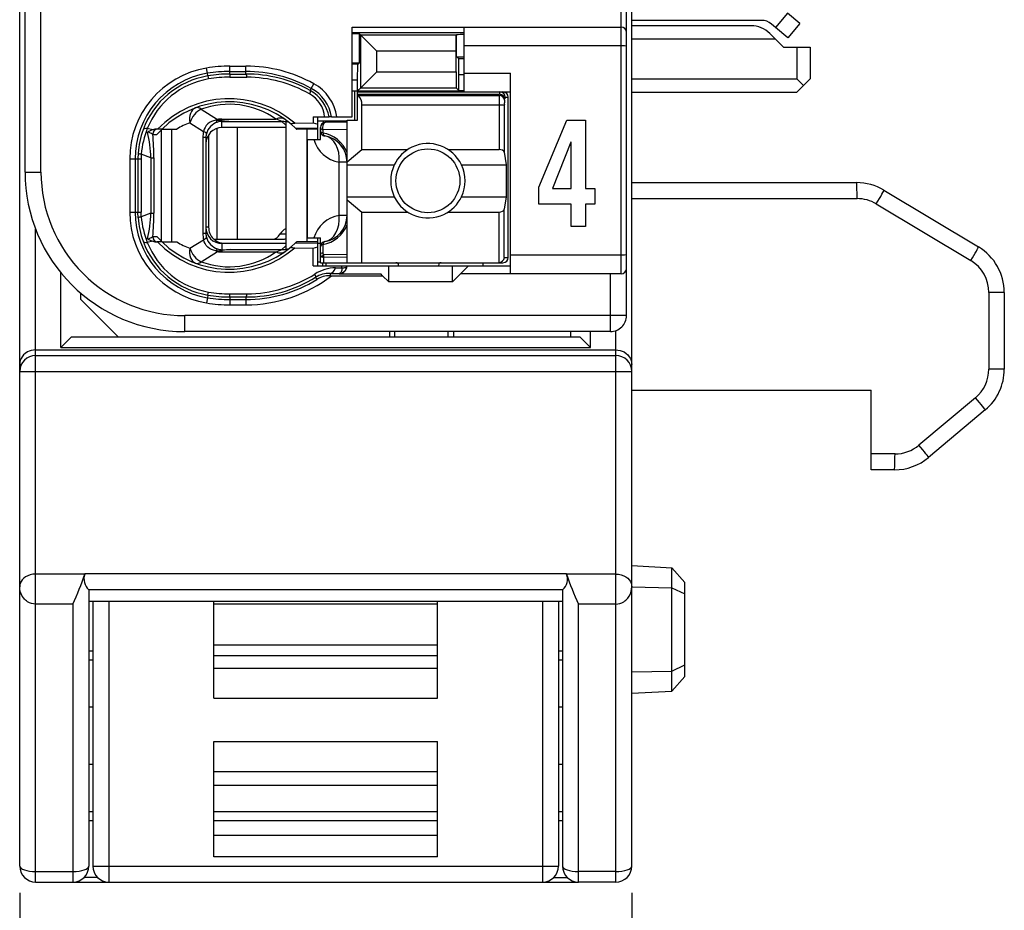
# Model space of a CAD drawing. Extents: x 0 to 187, y 0 to 175.
# Tile 2 of 31: x 1 to 19, y 18 to 35. Entities that reach past the tile are written whole.
import ezdxf

# ---------------------------------------------------------------- set-up
doc = ezdxf.new("R2010")
doc.units = 0
doc.header["$LTSCALE"] = 11.408004
doc.header["$MEASUREMENT"] = 0
doc.layers.get('0').update_dxf_attribs({"linetype": 'CONTINUOUS'})
doc.styles.add('TEXTSTYLE_2', font='txt', dxfattribs={"width": 0.7})
doc.dimstyles.new('DIMSTYLE_1', dxfattribs={"dimtxt": 3.2, "dimasz": 1.9, "dimexe": 1, "dimexo": 0.5, "dimgap": 0.8, "dimtad": 1, "dimdec": 3, "dimtxsty": 'TEXTSTYLE_2', "dimblk": 'OPEN', "dimblk1": 'OPEN', "dimblk2": 'OPEN', "dimcen": 0.09, "dimazin": 3, "dimtp": 0.001969, "dimtm": 0.001969, "dimtfac": 1, "dimtdec": 3, "dimtofl": 0, "dimtmove": 0, "dimatfit": 3, "dimtolj": 1})

# ---------------------------------------------------------------- blocks, each defined once
blk = doc.blocks.new('_OPEN')
at = {"color": 0, "linetype": 'BYBLOCK'}
for p, q in [((0, 0), (-1, 0.2632)), ((-1, -0.2632), (0, 0)), ((-1, 0), (0, 0))]:
    blk.add_line(p, q, dxfattribs=at)
blk = doc.blocks.new('*D2')
at = {"color": 2, "linetype": 'CONTINUOUS'}
for p, q in [((0.502, 18.804), (0.502, 1.8)), ((12.002, 18.804), (12.002, 1.8)), ((0.502, 1.8), (0.502, 0)), ((12.002, 1.8), (12.002, 0)), ((0.502, 1), (6.252, 1)), ((12.002, 1), (6.252, 1))]:
    blk.add_line(p, q, dxfattribs=at)
at = {"color": 2, "linetype": 'CONTINUOUS', "xscale": 1.9, "yscale": 1.9, "zscale": 1.9, "rotation": 180}
blk.add_blockref('_OPEN', (0.502, 1), dxfattribs=at)
at = {"color": 2, "linetype": 'CONTINUOUS', "xscale": 1.9, "yscale": 1.9, "zscale": 1.9}
blk.add_blockref('_OPEN', (12.002, 1), dxfattribs=at)
at = {"color": 2, "linetype": 'CONTINUOUS', "insert": (6.252, 5), "char_height": 3.2, "width": 8.96, "attachment_point": 2, "style": 'TEXTSTYLE_2'}
blk.add_mtext('11.5', dxfattribs=at)

msp = doc.modelspace()

# ---------------------------------------------------------------- linework, layer by layer
at = {"color": 7, "linetype": 'CONTINUOUS'}
for p, q in [((0.5017, 19.3043), (0.5017, 139.703)), ((12.0018, 19.3043), (12.0018, 138.9375)), ((11.9019, 29.6547), (11.9019, 51.8543)), ((11.8016, 30.4395), (11.8016, 51.2045)), ((0.6016, 32.3543), (0.6016, 49.1547)), ((0.9017, 32.3543), (0.9017, 37.863)), ((14.9301, 35.3398), (14.7052, 35.0718)), ((15.1599, 35.1476), (14.9301, 35.3398)), ((14.4358, 35.2062), (12.0018, 35.2062)), ((6.7518, 33.3892), (6.7518, 35.0794)), ((6.7518, 35.0794), (11.8016, 35.0794)), ((6.7518, 34.9795), (8.8516, 34.9795)), ((8.8516, 33.8646), (8.8516, 35.0794)), ((14.2446, 35.1042), (12.0018, 35.1042)), ((14.7052, 35.0718), (14.6287, 35.1366)), ((14.935, 34.8789), (14.7052, 35.0718)), ((15.1599, 35.1476), (14.935, 34.8789)), ((6.8883, 34.9498), (6.9089, 34.9285)), ((6.8883, 34.409), (6.8883, 34.9498)), ((6.9089, 34.9285), (7.2093, 34.6281)), ((6.9089, 33.937), (6.9089, 34.9285)), ((8.7028, 34.9285), (6.9089, 34.9285)), ((8.7024, 34.6281), (8.7028, 34.9285)), ((8.7045, 34.9305), (8.7028, 34.9285)), ((8.7066, 34.9326), (8.7045, 34.9305)), ((8.7066, 34.5247), (8.7066, 34.9326)), ((14.7017, 34.8548), (12.0018, 34.8548)), ((14.598, 34.9581), (14.7017, 34.8548)), ((14.7017, 34.8548), (14.8516, 34.7046)), ((7.2093, 34.2367), (7.2093, 34.6281)), ((8.7024, 34.6281), (7.2093, 34.6281)), ((8.7024, 34.2367), (8.7024, 34.6281)), ((11.8016, 34.7294), (8.8516, 34.7294)), ((14.8516, 34.7046), (15.3518, 34.7046)), ((15.1017, 34.7046), (15.1017, 34.1044)), ((15.3518, 34.7046), (15.3518, 34.1044)), ((8.7503, 34.4806), (8.7066, 34.5247)), ((8.7517, 34.1809), (8.7503, 34.4806)), ((8.8516, 34.4806), (8.7503, 34.4806)), ((4.0295, 34.2099), (4.013, 34.3084)), ((4.4519, 34.1961), (4.4519, 34.3449)), ((4.4519, 34.3449), (4.7516, 34.3449)), ((4.4519, 34.245), (4.7516, 34.245)), ((4.7516, 34.1967), (4.7516, 34.3449)), ((6.8583, 34.3793), (6.7518, 34.3793)), ((6.8517, 34.0796), (6.8531, 34.3793)), ((6.8583, 34.3793), (6.8883, 34.409)), ((6.9089, 33.937), (7.2093, 34.2367)), ((7.2093, 34.2367), (8.7024, 34.2367)), ((8.7024, 34.2367), (8.7028, 33.937)), ((4.0378, 34.1616), (4.0295, 34.2099)), ((4.0378, 34.1609), (4.0467, 34.1037)), ((4.4519, 34.1961), (4.7516, 34.1967)), ((4.4519, 34.1961), (4.4526, 34.1375)), ((4.4526, 34.1375), (4.7723, 34.1368)), ((6.8517, 34.0796), (6.7518, 34.0796)), ((6.8517, 33.3293), (6.8517, 34.0796)), ((8.7517, 33.8874), (8.7517, 34.1809)), ((8.8516, 34.1809), (8.7517, 34.1809)), ((8.8516, 34.2147), (9.7267, 34.2147)), ((9.7267, 30.4395), (9.7267, 34.2147)), ((12.0018, 34.1044), (15.1017, 34.1044)), ((15.2268, 33.9797), (15.1017, 34.1044)), ((15.2268, 33.9797), (15.3518, 34.1044)), ((5.9591, 33.8874), (5.9808, 33.9267)), ((5.9808, 33.9267), (6.0294, 34.0142)), ((6.7518, 33.8791), (8.8516, 33.8791)), ((6.7966, 33.3293), (6.7966, 33.8791)), ((6.8517, 33.8791), (6.9089, 33.937)), ((6.8517, 33.8591), (9.5816, 33.8591)), ((6.9089, 33.937), (8.7028, 33.937)), ((8.7517, 33.8874), (8.7028, 33.937)), ((8.7517, 33.8874), (8.8516, 33.8874)), ((8.8516, 33.8646), (9.7267, 33.8646)), ((15.2268, 33.9797), (15.1017, 33.8543)), ((6.8517, 33.815), (9.5158, 33.815)), ((6.8617, 33.793), (6.8517, 33.8012)), ((6.8617, 33.793), (9.5124, 33.793)), ((9.5124, 33.793), (9.5158, 33.815)), ((9.6119, 33.7062), (9.6154, 33.7289)), ((9.6254, 33.7592), (9.6819, 33.7592)), ((9.6819, 30.7496), (9.6819, 33.7592)), ((12.0018, 33.8543), (15.1017, 33.8543)), ((3.9117, 33.5339), (4.2173, 33.343)), ((6.9317, 32.7781), (6.9317, 33.6201)), ((6.9317, 33.6201), (9.6075, 33.6201)), ((9.5079, 33.6201), (9.5079, 32.7781)), ((9.6075, 33.6201), (9.6075, 32.7257)), ((4.1067, 33.3024), (4.0702, 33.2824)), ((4.1456, 33.3176), (4.1067, 33.3024)), ((4.1866, 33.3272), (4.1456, 33.3176)), ((4.1866, 33.3272), (4.2927, 33.3224)), ((4.2927, 33.3224), (4.3017, 33.3258)), ((4.2927, 33.3224), (4.2927, 33.3065)), ((4.3068, 33.3203), (4.2927, 33.3224)), ((4.3017, 33.3072), (4.2927, 33.3065)), ((4.3017, 33.3258), (4.3017, 33.35)), ((4.3017, 33.35), (5.3138, 33.35)), ((4.3017, 33.1894), (4.3017, 33.3072)), ((4.3017, 33.3072), (4.4715, 33.3059)), ((4.3068, 33.3203), (4.302, 33.3072)), ((4.4715, 33.3059), (5.4272, 33.3059)), ((5.5016, 33.2369), (5.4272, 33.3059)), ((5.5016, 33.3038), (5.5016, 30.8977)), ((6.0156, 33.3892), (6.0166, 33.2804)), ((6.0156, 33.3892), (6.3136, 33.3892)), ((6.1011, 33.3141), (6.6519, 33.3141)), ((6.1017, 32.9641), (6.1017, 33.3892)), ((6.2061, 33.3141), (6.2061, 33.2783)), ((6.3143, 33.3892), (6.3153, 33.3892)), ((6.3615, 33.3892), (6.3157, 33.3892)), ((6.3618, 33.3892), (6.7518, 33.3892)), ((6.6519, 30.6497), (6.6519, 33.3293)), ((6.6519, 33.3293), (6.8517, 33.3293)), ((10.2588, 32.0718), (10.7828, 33.3317)), ((10.7828, 33.3317), (11.1321, 33.3317)), ((11.1321, 33.3317), (11.1321, 32.046)), ((3.006, 33.1494), (2.8999, 33.1701)), ((3.1755, 33.1618), (3.0825, 33.1618)), ((3.1634, 31.0514), (3.1634, 33.1501)), ((3.1758, 33.1618), (3.4535, 33.1618)), ((3.3577, 31.0397), (3.3577, 33.1618)), ((3.6995, 33.2797), (3.9568, 33.1191)), ((3.9679, 33.1577), (3.9568, 33.1191)), ((3.9854, 33.1942), (3.9679, 33.1577)), ((4.0085, 33.228), (3.9854, 33.1942)), ((4.0371, 33.2576), (4.0085, 33.228)), ((4.0702, 33.2824), (4.0371, 33.2576)), ((4.2052, 33.1736), (4.2052, 31.0893)), ((5.5016, 33.1894), (4.3017, 33.1894)), ((4.5869, 33.1894), (4.5869, 31.0893)), ((5.6005, 33.2535), (5.6852, 33.1777)), ((5.6687, 33.2721), (6.0166, 33.2804)), ((5.6852, 33.1777), (6.1017, 33.1867)), ((5.6852, 33.1777), (5.7018, 33.1618)), ((5.7021, 33.1618), (5.7062, 33.1577)), ((5.9016, 33.1618), (5.7062, 33.1577)), ((5.9016, 31.0397), (5.9016, 33.1618)), ((6.1017, 33.1618), (5.9016, 33.1618)), ((6.0166, 33.2804), (6.1017, 33.2556)), ((6.1517, 32.9641), (6.1517, 33.1894)), ((6.1965, 33.1453), (6.1958, 33.0881)), ((6.6519, 33.1515), (6.1965, 33.1453)), ((6.6519, 33.2893), (6.2516, 33.2893)), ((3.0022, 33.0619), (3.0804, 33.0619)), ((3.9431, 33.0034), (3.9431, 31.1981)), ((4.0016, 33.0034), (3.9431, 33.0034)), ((4.0016, 33.0034), (4.0016, 31.1981)), ((4.0516, 33.055), (4.0516, 31.3146)), ((5.9119, 31.1141), (5.9119, 32.9641)), ((5.9119, 32.9641), (6.1517, 32.9641)), ((6.6519, 32.5473), (6.9317, 32.7781)), ((6.9317, 32.7781), (7.7936, 32.7781)), ((8.5498, 32.7781), (9.5079, 32.7781)), ((10.8591, 32.9138), (10.5116, 32.046)), ((10.863, 32.9138), (10.8591, 32.9138)), ((10.863, 32.046), (10.863, 32.9138)), ((2.5685, 32.5996), (2.5685, 31.6019)), ((2.5685, 32.5996), (2.7814, 32.5996)), ((2.6687, 32.5996), (2.6687, 31.6019)), ((2.7266, 32.7057), (2.7228, 32.5996)), ((2.7228, 32.5996), (2.7228, 31.6019)), ((2.7845, 32.6926), (2.7814, 32.5996)), ((2.7814, 32.5996), (2.7814, 31.6019)), ((2.9674, 32.6203), (2.7845, 32.6926)), ((2.9674, 32.6203), (2.9674, 31.5805)), ((2.9674, 32.6203), (3.0229, 32.6203)), ((3.0229, 32.6203), (3.0229, 31.5805)), ((9.6075, 32.7257), (9.6433, 32.4894)), ((6.5052, 31.5392), (6.5052, 32.5397)), ((6.6519, 32.5397), (6.5052, 32.5397)), ((6.6519, 32.4894), (7.5397, 32.4894)), ((8.8037, 32.4894), (9.6433, 32.4894)), ((9.6433, 32.4894), (9.6433, 31.8892)), ((0.6016, 32.3543), (0.9017, 32.3543)), ((10.2588, 31.748), (10.2588, 32.0718)), ((10.5116, 32.046), (10.863, 32.046)), ((11.1321, 32.046), (11.3107, 32.046)), ((11.3107, 32.046), (11.3107, 31.748)), ((12.0018, 32.1545), (16.2248, 32.1545)), ((16.7391, 32.0119), (18.5162, 30.946)), ((6.6519, 31.8892), (7.5397, 31.8892)), ((6.6519, 31.8314), (6.9317, 31.6005)), ((8.8037, 31.8892), (9.6433, 31.8892)), ((9.6433, 31.8892), (9.6075, 31.6536)), ((12.0018, 31.8541), (16.2351, 31.8541)), ((9.6075, 30.7496), (9.6075, 31.6536)), ((10.863, 31.748), (10.2588, 31.748)), ((10.863, 31.3329), (10.863, 31.748)), ((11.1321, 31.748), (11.1321, 31.3329)), ((11.3107, 31.748), (11.1321, 31.748)), ((16.5955, 31.7549), (18.3725, 30.6883)), ((2.5685, 31.6019), (2.7814, 31.6019)), ((2.7266, 31.4958), (2.7228, 31.6019)), ((2.7845, 31.5089), (2.7814, 31.6019)), ((2.9674, 31.5805), (2.7845, 31.5089)), ((2.9674, 31.5805), (3.0229, 31.5805)), ((6.6519, 31.5392), (6.5052, 31.5392)), ((6.9317, 30.6497), (6.9317, 31.6005)), ((6.9317, 31.6005), (7.7936, 31.6005)), ((8.5498, 31.6005), (9.5079, 31.6005)), ((9.5079, 30.6497), (9.5079, 31.6005)), ((0.8018, 19.0046), (0.8018, 31.2774)), ((4.0516, 31.3146), (4.0016, 31.3146)), ((11.1321, 31.3329), (10.863, 31.3329)), ((3.0022, 31.1396), (3.0804, 31.1396)), ((3.6995, 30.9218), (3.9568, 31.0824)), ((4.0016, 31.1981), (3.9431, 31.1981)), ((3.9679, 31.0438), (3.9568, 31.0824)), ((4.1532, 31.0893), (5.4475, 31.0893)), ((5.3958, 31.1892), (5.5016, 31.1892)), ((5.9119, 31.1141), (6.1517, 31.1141)), ((6.1017, 30.5897), (6.1017, 31.1141)), ((6.1517, 30.6497), (6.1517, 31.1141)), ((3.006, 31.0514), (2.8999, 31.0314)), ((3.1755, 31.0397), (3.0825, 31.0397)), ((3.1758, 31.0397), (3.4535, 31.0397)), ((3.9854, 31.0073), (3.9679, 31.0438)), ((4.0085, 30.9735), (3.9854, 31.0073)), ((4.0371, 30.9439), (4.0085, 30.9735)), ((4.0702, 30.9191), (4.0371, 30.9439)), ((4.1067, 30.8991), (4.0702, 30.9191)), ((4.1456, 30.8839), (4.1067, 30.8991)), ((4.3017, 31.0121), (4.3017, 30.8943)), ((5.5016, 31.0121), (4.3017, 31.0121)), ((4.3017, 30.8943), (4.4715, 30.8957)), ((4.3516, 31.0142), (5.5016, 31.0142)), ((4.4715, 30.8957), (5.4272, 30.8957)), ((5.5016, 30.9646), (5.4272, 30.8957)), ((5.6005, 30.948), (5.6852, 31.0238)), ((5.6687, 30.9294), (6.0166, 30.9212)), ((5.6852, 31.0238), (5.7018, 31.0397)), ((5.6852, 31.0238), (6.1017, 31.0149)), ((5.7021, 31.0397), (5.7059, 31.0431)), ((5.9016, 31.0397), (5.7062, 31.0438)), ((6.1017, 31.0397), (5.9016, 31.0397)), ((6.0135, 30.5897), (6.0166, 30.9212)), ((6.0166, 30.9212), (6.1017, 30.946)), ((6.1017, 31.0142), (6.1517, 31.0142)), ((6.1958, 30.9908), (6.1982, 30.8412)), ((3.9117, 30.6676), (4.2173, 30.8585)), ((4.1866, 30.8743), (4.1456, 30.8839)), ((4.1866, 30.8743), (4.2927, 30.8791)), ((4.2927, 30.8791), (4.2927, 30.8943)), ((4.3017, 30.8943), (4.2927, 30.8943)), ((4.3068, 30.8805), (4.2927, 30.8791)), ((4.2927, 30.8791), (4.3017, 30.8757)), ((4.3017, 30.8757), (4.3017, 30.8516)), ((4.3017, 30.8516), (5.3138, 30.8516)), ((4.3068, 30.8805), (4.302, 30.8943)), ((6.1517, 30.7951), (6.1531, 30.8033)), ((6.1531, 30.8033), (6.1565, 30.8116)), ((6.1565, 30.8116), (6.162, 30.8192)), ((6.162, 30.8192), (6.1693, 30.8261)), ((6.1693, 30.8261), (6.1823, 30.8343)), ((6.1779, 30.7585), (6.2137, 30.7468)), ((6.1823, 30.8343), (6.1982, 30.8412)), ((6.6519, 30.8006), (6.2071, 30.7957)), ((6.6519, 30.751), (6.2137, 30.7468)), ((6.2151, 30.6497), (6.2137, 30.7468)), ((9.6075, 30.7496), (9.6819, 30.7496)), ((11.8016, 30.7895), (9.7267, 30.7895)), ((6.0135, 30.5897), (9.7267, 30.5897)), ((6.1017, 30.6642), (6.1517, 30.6642)), ((6.152, 30.6497), (9.5816, 30.6497)), ((6.1968, 30.5897), (6.1968, 30.6497)), ((6.2516, 30.6497), (6.2516, 30.5897)), ((6.4376, 30.5539), (6.5527, 30.5553)), ((6.553, 30.5325), (6.5517, 30.5119)), ((6.5527, 30.5553), (6.5534, 30.5897)), ((6.5527, 30.5553), (6.553, 30.5325)), ((6.5527, 30.5553), (6.5934, 30.5553)), ((6.5934, 30.5553), (6.6099, 30.558)), ((6.6099, 30.558), (6.6233, 30.5622)), ((6.6233, 30.5622), (6.634, 30.5684)), ((6.634, 30.5684), (6.6412, 30.5753)), ((6.6412, 30.5753), (6.6454, 30.5891)), ((7.4367, 30.2893), (7.4367, 30.5897)), ((7.6217, 30.5994), (7.6217, 30.5897)), ((8.3717, 30.5994), (8.3717, 30.5897)), ((8.6367, 30.2893), (8.6367, 30.5897)), ((8.9367, 30.5897), (8.7868, 30.4395)), ((9.2016, 30.6497), (9.2016, 30.5897)), ((1.2769, 29.0546), (1.2769, 30.4588)), ((6.0625, 30.3748), (6.0862, 30.3362)), ((6.3322, 30.4478), (6.3322, 30.4044)), ((6.3322, 30.4478), (6.5017, 30.4457)), ((6.3322, 30.4044), (7.3216, 30.4044)), ((6.5107, 30.4471), (6.5017, 30.4457)), ((6.5017, 30.4457), (6.5017, 30.4395)), ((6.5017, 30.4395), (7.2869, 30.4395)), ((6.5262, 30.454), (6.5107, 30.4471)), ((6.5379, 30.4678), (6.5262, 30.454)), ((6.5465, 30.4871), (6.5379, 30.4678)), ((6.5517, 30.5119), (6.5465, 30.4871)), ((7.3216, 30.4044), (7.2869, 30.4395)), ((7.3216, 30.4044), (7.4367, 30.2893)), ((8.6367, 30.2893), (8.7868, 30.4395)), ((11.8016, 30.4395), (8.7868, 30.4395)), ((11.6018, 29.3543), (11.6018, 30.4395)), ((8.6367, 30.2893), (7.4367, 30.2893)), ((1.6517, 29.9545), (1.6517, 30.0744)), ((4.0295, 29.9917), (4.013, 29.8931)), ((4.0378, 30.0399), (4.0295, 29.9917)), ((4.0378, 30.0406), (4.0467, 30.0978)), ((4.4519, 30.0055), (4.4526, 30.0633)), ((4.4519, 30.0055), (4.4519, 29.8559)), ((4.4519, 30.0055), (4.7516, 30.0047)), ((4.4526, 30.0633), (4.7723, 30.0647)), ((4.7516, 30.0047), (4.7516, 29.8559)), ((18.7122, 30.0881), (18.7122, 28.6474)), ((19.0019, 30.0881), (18.7122, 30.0881)), ((19.0019, 30.0881), (19.0019, 28.6474)), ((2.3517, 29.2544), (1.6517, 29.9545)), ((4.4519, 29.9565), (4.7516, 29.9565)), ((4.4519, 29.8559), (4.7516, 29.8559)), ((3.6016, 29.3543), (3.6016, 29.6547)), ((11.9019, 29.6547), (3.6016, 29.6547)), ((1.4767, 29.2544), (1.2769, 29.0546)), ((1.4767, 29.2544), (11.0269, 29.2544)), ((11.6018, 29.3543), (3.6016, 29.3543)), ((7.4519, 29.3543), (7.4519, 29.2544)), ((7.5518, 29.2544), (7.5518, 29.3543)), ((8.5519, 29.2544), (8.5519, 29.3543)), ((8.6518, 29.3543), (8.6518, 29.2544)), ((10.8518, 29.3543), (10.8518, 29.2544)), ((11.0269, 29.2544), (11.2267, 29.0546)), ((11.2267, 29.0546), (11.2267, 29.3543)), ((11.7017, 19.0046), (11.7017, 29.3715)), ((1.2769, 29.0546), (11.2267, 29.0546)), ((0.5472, 28.8816), (0.5265, 28.8458)), ((0.5744, 28.9147), (0.5472, 28.8816)), ((0.6075, 28.945), (0.5744, 28.9147)), ((0.6468, 28.9712), (0.6075, 28.945)), ((0.6819, 28.9878), (0.6468, 28.9712)), ((0.7201, 29.0002), (0.6819, 28.9878)), ((0.7605, 29.0078), (0.7201, 29.0002)), ((0.8018, 29.0105), (0.7605, 29.0078)), ((0.8018, 29.0105), (11.7017, 29.0105)), ((0.8018, 28.9037), (11.7017, 28.9037)), ((11.7017, 29.0105), (11.7431, 29.0078)), ((11.7431, 29.0078), (11.7834, 29.0002)), ((11.7834, 29.0002), (11.8216, 28.9878)), ((11.8216, 28.9878), (11.8568, 28.9712)), ((11.8568, 28.9712), (11.896, 28.945)), ((11.896, 28.945), (11.9291, 28.9147)), ((11.9291, 28.9147), (11.956, 28.8816)), ((11.956, 28.8816), (11.9766, 28.8458)), ((0.5045, 28.7721), (0.5017, 28.7356)), ((0.5124, 28.808), (0.5045, 28.7721)), ((0.5265, 28.8458), (0.5124, 28.808)), ((11.9766, 28.8458), (11.9911, 28.808)), ((11.9911, 28.808), (11.999, 28.7721)), ((11.999, 28.7721), (12.0018, 28.7356)), ((0.5017, 28.6047), (12.0018, 28.6047)), ((19.0019, 28.6474), (18.7122, 28.6474)), ((12.0018, 28.2547), (16.5018, 28.2547)), ((16.5018, 26.7546), (16.5018, 28.2547)), ((18.462, 28.1106), (17.3982, 27.2184)), ((18.6446, 27.8812), (17.5805, 26.9882)), ((16.9483, 27.0544), (16.5018, 27.0544)), ((16.9376, 26.7546), (16.5018, 26.7546)), ((0.7491, 24.7916), (0.6984, 24.7806)), ((0.8018, 24.7951), (0.7491, 24.7916)), ((1.7247, 24.7951), (0.8018, 24.7951)), ((1.7251, 24.7958), (1.7261, 24.7992)), ((10.7774, 24.7992), (1.7261, 24.7992)), ((10.7785, 24.7958), (10.7774, 24.7992)), ((11.7017, 24.7951), (10.7785, 24.7951)), ((11.7017, 24.7951), (11.7545, 24.7916)), ((11.7545, 24.7916), (11.8051, 24.7806)), ((12.0018, 24.9542), (12.7522, 24.915)), ((12.7522, 24.915), (13.0019, 24.638)), ((12.7522, 22.5937), (12.7522, 24.915)), ((0.5131, 24.6221), (0.5041, 24.5884)), ((0.5283, 24.6552), (0.5131, 24.6221)), ((0.5493, 24.6862), (0.5283, 24.6552)), ((0.5768, 24.7152), (0.5493, 24.6862)), ((0.6099, 24.7407), (0.5768, 24.7152)), ((0.6516, 24.7634), (0.6099, 24.7407)), ((0.6984, 24.7806), (0.6516, 24.7634)), ((11.8051, 24.7806), (11.8519, 24.7634)), ((11.8519, 24.7634), (11.8933, 24.7407)), ((11.8933, 24.7407), (11.9267, 24.7152)), ((11.9267, 24.7152), (11.9539, 24.6862)), ((11.9539, 24.6862), (11.9753, 24.6552)), ((11.9753, 24.6552), (11.9904, 24.6221)), ((11.9904, 24.6221), (11.9994, 24.5884)), ((13.0019, 22.8713), (13.0019, 24.638)), ((0.5041, 24.5884), (0.5017, 24.5574)), ((0.5045, 24.5119), (0.5017, 24.5574)), ((0.5135, 24.4678), (0.5045, 24.5119)), ((0.5279, 24.4244), (0.5135, 24.4678)), ((0.5493, 24.381), (0.5279, 24.4244)), ((1.8012, 24.4988), (1.8005, 24.4995)), ((10.7027, 24.4995), (1.8005, 24.4995)), ((1.8019, 24.4988), (1.8019, 19.3043)), ((10.7016, 24.4988), (10.7016, 19.3043)), ((10.702, 24.4988), (10.7027, 24.4995)), ((11.9543, 24.381), (11.9756, 24.4244)), ((11.9756, 24.4244), (11.9901, 24.4678)), ((11.9901, 24.4678), (11.9987, 24.5119)), ((11.9987, 24.5119), (12.0018, 24.5574)), ((11.9994, 24.5884), (12.0018, 24.5574)), ((12.0018, 24.5546), (12.7522, 24.5381)), ((12.7522, 24.5381), (13.0019, 24.423)), ((0.5768, 24.3417), (0.5493, 24.381)), ((0.5937, 24.3224), (0.5768, 24.3417)), ((0.612, 24.3045), (0.5937, 24.3224)), ((0.6309, 24.2894), (0.612, 24.3045)), ((0.6509, 24.2756), (0.6309, 24.2894)), ((0.6854, 24.2563), (0.6509, 24.2756)), ((0.7226, 24.2425), (0.6854, 24.2563)), ((0.7615, 24.2342), (0.7226, 24.2425)), ((10.7016, 24.2776), (1.8019, 24.2776)), ((1.8767, 24.2776), (1.8767, 19.3043)), ((2.1767, 24.2776), (2.1767, 19.0046)), ((4.1518, 22.4614), (4.1518, 24.2776)), ((8.3517, 22.4614), (8.3517, 24.2776)), ((10.3268, 24.2776), (10.3268, 19.0046)), ((10.6269, 24.2776), (10.6269, 19.3043)), ((11.742, 24.2342), (11.781, 24.2425)), ((11.781, 24.2425), (11.8182, 24.2563)), ((11.8182, 24.2563), (11.8526, 24.2756)), ((11.8526, 24.2756), (11.8726, 24.2894)), ((11.8726, 24.2894), (11.8916, 24.3045)), ((11.8916, 24.3045), (11.9098, 24.3224)), ((11.9098, 24.3224), (11.9267, 24.3417)), ((11.9267, 24.3417), (11.9543, 24.381)), ((0.8018, 24.2308), (0.7615, 24.2342)), ((1.5019, 24.2308), (0.8018, 24.2308)), ((1.5019, 24.2308), (1.5019, 19.0046)), ((8.3517, 24.2294), (4.1518, 24.2294)), ((11.0017, 19.0046), (11.0017, 24.2308)), ((11.7017, 24.2308), (11.0017, 24.2308)), ((11.7017, 24.2308), (11.742, 24.2342)), ((1.8019, 23.3544), (1.8767, 23.3544)), ((8.3517, 23.457), (4.1518, 23.457)), ((10.6269, 23.3544), (10.7016, 23.3544)), ((1.8019, 23.1841), (1.8767, 23.1841)), ((8.3517, 23.2606), (4.1518, 23.2606)), ((10.6269, 23.1841), (10.7016, 23.1841)), ((4.1518, 23.0236), (8.3517, 23.0236)), ((12.0018, 22.9547), (12.7522, 22.9706)), ((12.7522, 22.9706), (13.0019, 23.0856)), ((12.7522, 22.5937), (13.0019, 22.8713)), ((12.0018, 22.5544), (12.7522, 22.5937)), ((4.1518, 22.4614), (8.3517, 22.4614)), ((1.8767, 22.2912), (1.8019, 22.2912)), ((10.7016, 22.2912), (10.6269, 22.2912)), ((4.1518, 19.4793), (4.1518, 21.6477)), ((4.1518, 21.6477), (8.3517, 21.6477)), ((8.3517, 19.4793), (8.3517, 21.6477)), ((1.8767, 21.217), (1.8019, 21.217)), ((10.7016, 21.217), (10.6269, 21.217)), ((4.1518, 21.0847), (8.3517, 21.0847)), ((8.3517, 20.8188), (4.1518, 20.8188)), ((1.8767, 20.3247), (1.8019, 20.3247)), ((8.3517, 20.3247), (4.1518, 20.3247)), ((10.7016, 20.3247), (10.6269, 20.3247)), ((1.8767, 20.1546), (1.8019, 20.1546)), ((8.3517, 20.1546), (4.1518, 20.1546)), ((10.7016, 20.1546), (10.6269, 20.1546)), ((8.3517, 19.8796), (4.1518, 19.8796)), ((8.3517, 19.4793), (4.1518, 19.4793)), ((1.8767, 19.3043), (10.6269, 19.3043)), ((0.8018, 19.2016), (1.5019, 19.2016)), ((1.9645, 19.0921), (1.7141, 19.0921)), ((10.539, 19.0921), (10.7895, 19.0921)), ((11.7017, 19.2016), (11.0017, 19.2016)), ((0.8018, 19.0046), (1.5019, 19.0046)), ((1.5049, 19.0046), (10.9986, 19.0046)), ((11.7017, 19.0046), (11.0017, 19.0046))]:
    msp.add_line(p, q, dxfattribs=at)
for centre, radius, start, end in [((14.4356, 34.9036), 0.3026, 50.35004, 89.97445), ((14.2451, 34.6048), 0.4994, 45.0314, 90.05655), ((4.3019, 32.5991), 1.7335, 99.59598, 179.98405), ((4.4536, 31.67), 2.6749, 90.03722, 99.48214), ((4.4514, 31.6943), 2.5507, 89.98957, 99.52108), ((4.7522, 31.7136), 2.6313, 60.96346, 90.0132), ((4.7518, 31.7137), 2.5313, 60.95491, 90.00516), ((4.3021, 32.5994), 1.6334, 99.60698, 179.99157), ((4.3002, 32.6084), 1.5752, 99.58862, 159.96524), ((4.2971, 32.625), 1.4998, 99.60801, 158.68718), ((4.4534, 31.6724), 2.5237, 90.0349, 99.48001), ((4.4502, 31.7096), 2.4279, 89.9444, 99.56608), ((4.757, 31.7063), 2.4904, 61.13747, 90.12303), ((4.7559, 31.704), 2.4328, 60.65548, 89.61343), ((5.6163, 33.2675), 0.7082, 9.898, 61.08365), ((5.6146, 33.2637), 0.7574, 9.54054, 61.08302), ((5.613, 33.2626), 0.8592, 8.47277, 61.01267), ((4.4389, 31.8615), 1.8714, 48.91849, 135.98339), ((4.439, 31.8622), 1.8124, 50.14445, 134.18501), ((5.6767, 33.3372), 0.5574, 5.35992, 60.86008), ((6.7043, 33.6309), 0.227, 357.25765, 45.82642), ((12.4084, 33.6373), 2.9005, 176.92399, 180.34148), ((10.2047, 33.6346), 0.5971, 173.11579, 181.39597), ((4.4388, 32.1156), 1.5131, 54.66643, 110.38646), ((4.2994, 33.0503), 0.2563, 91.50296, 107.97219), ((4.5328, 34.9486), 1.6438, 262.09831, 267.86265), ((5.4833, 33.1541), 0.1508, 50.24965, 83.05407), ((4.3343, 32.5962), 1.6114, 159.97082, 176.10136), ((4.4817, 32.5352), 1.7045, 158.1288, 174.69882), ((3.0824, 32.9195), 0.2423, 89.99595, 108.39797), ((4.2811, 32.0068), 1.5984, 133.76345, 138.69111), ((4.2115, 31.8951), 1.4762, 110.29316, 120.89478), ((6.2517, 33.1893), 0.1, 90.05364, 179.94636), ((0.0621, 32.4949), 2.908, 2.47062, 12.04741), ((2.8695, 32.87), 0.2341, 55.37409, 81.02218), ((-1.951, 32.6088), 4.9738, 0.13263, 5.22736), ((6.604, 33.1298), 0.5984, 196.07799, 260.49124), ((6.1118, 32.5195), 0.5741, 19.80015, 81.58437), ((6.152, 32.5393), 0.5, 0.04034, 80.4298), ((6.1532, 32.5407), 0.4981, 40.1796, 60.37521), ((6.1449, 32.5357), 0.5077, 20.22515, 40.00913), ((8.1736, 32.1893), 0.7013, 154.66614, 205.33386), ((8.1726, 32.1893), 0.6988, 334.56998, 25.43002), ((3.602, 32.3547), 3.0003, 180.00666, 269.99332), ((3.6015, 32.3545), 2.6997, 180.00289, 270.00382), ((16.224, 31.1529), 1.0016, 59.0488, 89.95406), ((16.235, 31.1495), 0.7046, 59.22741, 89.98979), ((4.3015, 31.602), 1.733, 180.00191, 260.41693), ((4.3021, 31.6022), 1.6334, 180.00843, 260.39302), ((4.3235, 31.6031), 1.6005, 183.84328, 200.0846), ((4.4817, 31.6664), 1.7045, 185.30109, 201.87128), ((0.0621, 31.7059), 2.908, 347.95259, 357.52938), ((-1.9484, 31.5926), 4.9713, 354.77114, 359.86074), ((6.604, 30.9491), 0.5984, 99.50866, 163.92211), ((6.152, 31.5395), 0.4999, 279.56385, 359.96184), ((4.3517, 31.3143), 0.3002, 179.95478, 269.98463), ((6.1118, 31.5594), 0.5741, 278.41575, 340.19974), ((6.1445, 31.5434), 0.5081, 319.9998, 339.76592), ((4.2975, 31.198), 0.2959, 179.96875, 193.56554), ((6.1532, 31.5381), 0.4981, 299.62449, 319.82017), ((4.3002, 31.5931), 1.5753, 200.03551, 260.40867), ((4.2971, 31.5765), 1.4998, 201.31278, 260.39204), ((4.4389, 32.3392), 1.8708, 223.99835, 311.09972), ((4.439, 32.3393), 1.8124, 225.81578, 309.85638), ((4.2138, 32.3113), 1.4816, 239.12459, 249.68746), ((18.0012, 30.0879), 1.0007, 0.0139, 59.02801), ((4.439, 32.0839), 1.5113, 249.57906, 305.37088), ((4.3449, 30.4269), 0.4501, 95.51569, 106.52585), ((6.4526, 29.8025), 0.7515, 91.1395, 122.53983), ((18.0132, 30.0887), 0.699, 359.95597, 59.0677), ((4.7516, 32.4891), 2.6331, 270.00103, 307.65334), ((4.7589, 32.4858), 2.4811, 269.83158, 301.69516), ((4.7575, 32.4899), 2.4252, 270.34932, 302.15892), ((6.3218, 29.9517), 0.4962, 88.79427, 121.50281), ((4.7513, 32.4934), 2.5369, 270.00801, 301.75073), ((4.4514, 32.5072), 2.5507, 260.47892, 270.01043), ((4.4541, 32.4881), 2.4248, 260.32808, 269.96331), ((4.4514, 32.4598), 2.6039, 260.30579, 270.01019), ((11.6018, 29.6545), 0.3001, 270.01059, 0.04953), ((18.001, 28.6477), 1.0009, 310.0217, 359.98116), ((16.9486, 27.7526), 0.6982, 269.97054, 310.08438), ((16.938, 27.7549), 1.0002, 269.97448, 309.96108), ((-2.8226, 26.2783), 4.7838, 334.66799, 341.93827), ((1.9792, 24.7016), 0.2704, 159.76338, 228.56899), ((10.5251, 24.7011), 0.2696, 311.39392, 20.41484), ((15.2701, 26.256), 4.7236, 198.01534, 205.3784), ((0.8017, 19.3046), 0.3, 180.05506, 270.01234), ((1.5019, 19.3046), 0.3, 269.98864, 359.95069), ((2.1767, 19.3046), 0.3, 180.04931, 270.01136), ((10.3269, 19.3046), 0.3, 269.98766, 359.94494), ((11.0016, 19.3046), 0.3, 180.05075, 270.01665), ((11.7018, 19.3046), 0.3, 269.98335, 359.94925)]:
    msp.add_arc(centre, radius, start, end, dxfattribs=at)
for points in [[(11.9019, 34.9795), (11.9019, 35.0346), (11.8571, 35.0794), (11.8016, 35.0794)], [(6.8883, 34.9498), (6.8428, 34.9526), (6.7973, 34.954), (6.7518, 34.9533)], [(8.8516, 34.9381), (8.8034, 34.9381), (8.7548, 34.9368), (8.7066, 34.9333)], [(8.7066, 34.524), (8.7548, 34.5206), (8.8034, 34.5185), (8.8516, 34.5192)], [(6.7518, 34.4055), (6.7973, 34.4048), (6.8428, 34.4062), (6.8883, 34.409)], [(4.7723, 34.1368), (4.7668, 34.174), (4.7595, 34.1954), (4.7516, 34.1967)], [(9.5248, 33.8591), (9.5189, 33.8453), (9.5158, 33.8302), (9.5165, 33.815)], [(9.6254, 33.7592), (9.6254, 33.8144), (9.5809, 33.8591), (9.5258, 33.8591)], [(9.6819, 33.7592), (9.6819, 33.8144), (9.6371, 33.8591), (9.5816, 33.8591)], [(9.6119, 33.7062), (9.6095, 33.753), (9.5658, 33.7909), (9.5124, 33.793)], [(9.6154, 33.7289), (9.613, 33.7751), (9.5692, 33.813), (9.5158, 33.815)], [(9.6244, 33.7599), (9.6185, 33.7503), (9.6158, 33.7393), (9.6161, 33.7289)], [(3.8069, 33.5608), (3.7191, 33.5284), (3.6747, 33.4119), (3.6995, 33.2797)], [(3.9117, 33.5339), (3.8183, 33.4919), (3.7346, 33.3913), (3.6995, 33.2797)], [(3.9117, 33.5339), (3.8738, 33.5629), (3.8373, 33.5718), (3.8069, 33.5608)], [(4.2173, 33.343), (4.2069, 33.3382), (4.1966, 33.3334), (4.1866, 33.3272)], [(4.1873, 33.3272), (4.1935, 33.312), (4.2052, 33.3003), (4.22, 33.2934)], [(4.2169, 33.343), (4.2448, 33.3348), (4.2731, 33.3293), (4.3017, 33.3258)], [(4.3017, 33.35), (4.2734, 33.35), (4.2452, 33.3479), (4.2173, 33.343)], [(4.3017, 33.3258), (4.3578, 33.3148), (4.4147, 33.3079), (4.4715, 33.3059)], [(5.4871, 33.3403), (5.442, 33.3727), (5.3793, 33.3761), (5.3138, 33.35)], [(5.4272, 33.3059), (5.39, 33.3217), (5.3521, 33.3368), (5.3138, 33.35)], [(5.5016, 33.2969), (5.4775, 33.3031), (5.4523, 33.3059), (5.4272, 33.3059)], [(2.8999, 33.1701), (2.8565, 33.1729), (2.8275, 33.1646), (2.8203, 33.1481)], [(3.006, 33.1501), (2.9708, 33.1384), (2.9371, 33.1226), (2.9064, 33.1019)], [(3.1007, 33.1618), (3.0463, 33.1618), (3.0022, 33.1171), (3.0022, 33.0619)], [(3.9568, 33.1191), (3.9475, 33.0812), (3.9431, 33.0427), (3.9431, 33.0034)], [(4.0099, 33.0723), (4.0116, 33.0847), (3.9927, 33.1012), (3.9568, 33.1191)], [(4.3017, 33.1894), (4.1356, 33.1894), (4.0016, 33.0544), (4.002, 32.8883)], [(4.2204, 33.2941), (4.1167, 33.2618), (4.0371, 33.1777), (4.0096, 33.073)], [(6.1517, 33.1894), (6.1517, 33.1715), (6.1686, 33.1549), (6.1965, 33.1453)], [(6.1517, 33.1309), (6.1517, 33.1136), (6.1682, 33.0978), (6.1958, 33.0881)], [(6.1517, 33.1309), (6.1517, 33.1074), (6.16, 33.0847), (6.1755, 33.0668)], [(4.0099, 33.0723), (4.0044, 33.0502), (4.0016, 33.0268), (4.0016, 33.0034)], [(6.1755, 33.0668), (6.183, 33.0578), (6.192, 33.0502), (6.2023, 33.044)], [(6.1958, 33.0881), (6.201, 33.0564), (6.2158, 33.0357), (6.2351, 33.0323)], [(6.2023, 33.044), (6.2123, 33.0385), (6.2233, 33.0344), (6.2351, 33.0323)], [(6.5052, 32.5397), (6.5265, 32.7912), (6.4104, 33.0027), (6.2351, 33.0323)], [(9.6075, 32.7257), (9.603, 32.7553), (9.5599, 32.7781), (9.5079, 32.7781)], [(2.7262, 32.705), (2.7448, 32.6974), (2.7645, 32.694), (2.7845, 32.6933)], [(16.2351, 31.8541), (16.2351, 32.0201), (16.2307, 32.1545), (16.2248, 32.1545)], [(16.5955, 31.7549), (16.6796, 31.8948), (16.7433, 32.0091), (16.7391, 32.0119)], [(9.5079, 31.6005), (9.5599, 31.6005), (9.603, 31.624), (9.6075, 31.6536)], [(2.7845, 31.5082), (2.7645, 31.5075), (2.7448, 31.5034), (2.7262, 31.4965)], [(6.2351, 31.0466), (6.4104, 31.0762), (6.5265, 31.2877), (6.5052, 31.5392)], [(4.002, 31.3132), (4.0016, 31.1471), (4.1356, 31.0121), (4.3017, 31.0121)], [(5.5019, 31.2836), (5.4609, 31.2712), (5.4234, 31.2381), (5.3958, 31.1892)], [(2.9061, 31.0996), (2.9409, 31.1058), (2.9736, 31.1189), (3.0025, 31.1389)], [(2.9064, 31.0989), (2.9371, 31.079), (2.9708, 31.0631), (3.006, 31.0514)], [(3.0022, 31.1396), (3.0022, 31.0845), (3.0463, 31.0397), (3.1007, 31.0397)], [(3.0804, 31.1396), (3.1107, 31.1051), (3.1424, 31.072), (3.1755, 31.0397)], [(3.9431, 31.1981), (3.9431, 31.1589), (3.9475, 31.1203), (3.9568, 31.0824)], [(3.9568, 31.0824), (3.9927, 31.0996), (4.0116, 31.1168), (4.0099, 31.1286)], [(4.0096, 31.1286), (4.0371, 31.0238), (4.1167, 30.9398), (4.2204, 30.9074)], [(5.256, 31.0893), (5.3094, 31.0913), (5.36, 31.1272), (5.3958, 31.1892)], [(5.4475, 31.0893), (5.4658, 31.09), (5.484, 31.0948), (5.5013, 31.1031)], [(2.8203, 31.0535), (2.8275, 31.0362), (2.8565, 31.0287), (2.8999, 31.0314)], [(3.006, 31.0514), (3.0308, 31.0438), (3.0566, 31.0397), (3.0825, 31.0397)], [(3.6995, 30.9218), (3.6747, 30.7889), (3.7191, 30.6731), (3.8069, 30.6407)], [(3.6995, 30.9218), (3.7346, 30.8102), (3.8183, 30.7089), (3.9117, 30.6676)], [(4.22, 30.9081), (4.2052, 30.9012), (4.1935, 30.8888), (4.1873, 30.8743)], [(4.2204, 30.9074), (4.2438, 30.8998), (4.2679, 30.8957), (4.2927, 30.8943)], [(4.4715, 30.8957), (4.4147, 30.8936), (4.3578, 30.8867), (4.3017, 30.8757)], [(4.4715, 30.8957), (4.4164, 30.8936), (4.3616, 30.8888), (4.3068, 30.8805)], [(5.3138, 30.8516), (5.3521, 30.8646), (5.39, 30.8798), (5.4272, 30.8957)], [(5.4272, 30.8957), (5.4523, 30.8957), (5.4775, 30.8984), (5.5016, 30.9046)], [(5.5016, 30.8977), (5.5302, 30.9012), (5.5574, 30.9129), (5.5798, 30.9308)], [(6.2351, 31.0466), (6.1868, 31.0383), (6.1517, 30.9969), (6.1517, 30.948)], [(6.1958, 30.9908), (6.1682, 30.9811), (6.1517, 30.9653), (6.1517, 30.948)], [(6.2351, 31.0466), (6.2158, 31.0431), (6.201, 31.0224), (6.1958, 30.9908)], [(18.3725, 30.6883), (18.4565, 30.8288), (18.5203, 30.9432), (18.5162, 30.946)], [(4.1866, 30.8743), (4.1966, 30.8681), (4.2069, 30.8626), (4.2173, 30.8585)], [(4.2173, 30.8585), (4.2452, 30.8536), (4.2734, 30.8516), (4.3017, 30.8516)], [(5.3138, 30.8516), (5.3793, 30.8254), (5.442, 30.8288), (5.4871, 30.8612)], [(6.1517, 30.7951), (6.151, 30.7785), (6.1617, 30.7634), (6.1779, 30.7585)], [(6.2071, 30.7957), (6.1951, 30.7854), (6.1851, 30.773), (6.1779, 30.7585)], [(6.1982, 30.8406), (6.1972, 30.8254), (6.2003, 30.8095), (6.2071, 30.7957)], [(6.2071, 30.7957), (6.2078, 30.7792), (6.2099, 30.7627), (6.2137, 30.7468)], [(9.5079, 30.6497), (9.5606, 30.6552), (9.6023, 30.6965), (9.6078, 30.7496)], [(9.5816, 30.6497), (9.6371, 30.6497), (9.6819, 30.6945), (9.6819, 30.7496)], [(3.8069, 30.6407), (3.8373, 30.6297), (3.8738, 30.6387), (3.9117, 30.6676)], [(6.3322, 30.4478), (6.376, 30.4492), (6.4163, 30.4898), (6.4376, 30.5539)], [(6.5017, 30.4457), (6.5809, 30.4457), (6.6454, 30.5098), (6.6454, 30.5897)], [(7.6217, 30.5994), (7.6217, 30.6269), (7.5993, 30.6497), (7.5718, 30.6497)], [(8.4217, 30.6497), (8.3941, 30.6497), (8.3717, 30.6269), (8.3717, 30.5994)], [(11.8016, 30.4395), (11.8571, 30.4395), (11.9019, 30.4843), (11.9019, 30.5395)], [(6.3322, 30.4044), (6.2454, 30.4051), (6.1603, 30.381), (6.0862, 30.3362)], [(4.0378, 30.0399), (4.1745, 30.0165), (4.313, 30.0055), (4.4519, 30.0055)], [(4.7516, 30.0047), (4.7595, 30.0055), (4.7668, 30.0275), (4.7723, 30.0647)], [(0.8018, 28.9037), (0.6361, 28.9037), (0.5017, 28.7694), (0.5017, 28.6047)], [(12.0018, 28.6047), (12.0018, 28.7694), (11.8675, 28.9037), (11.7017, 28.9037)], [(18.462, 28.1106), (18.6205, 28.2443), (18.7122, 28.44), (18.7122, 28.6474)], [(18.6446, 27.8812), (18.6477, 27.884), (18.5668, 27.9859), (18.462, 28.1106)], [(17.5805, 26.9882), (17.5839, 26.991), (17.5029, 27.093), (17.3982, 27.2184)], [(16.9376, 26.7546), (16.9434, 26.7546), (16.9483, 26.889), (16.9483, 27.0544)], [(0.5017, 19.3043), (0.5017, 19.2478), (0.6361, 19.2016), (0.8018, 19.2016)], [(1.5019, 19.2016), (1.6676, 19.2016), (1.8019, 19.2478), (1.8019, 19.3043)], [(10.7016, 19.3043), (10.7016, 19.2478), (10.836, 19.2016), (11.0017, 19.2016)], [(11.7017, 19.2016), (11.8675, 19.2016), (12.0018, 19.2478), (12.0018, 19.3043)]]:
    msp.add_open_spline(points, degree=3, dxfattribs=at)
for points, knots in [([(11.9019, 34.7163), (11.9016, 34.717), (11.9002, 34.7184), (11.9002, 34.7184), (11.9002, 34.7184), (11.8974, 34.7204), (11.8974, 34.7204), (11.8974, 34.7204), (11.8881, 34.7232), (11.8881, 34.7232), (11.8881, 34.7232), (11.8644, 34.7266), (11.8644, 34.7266), (11.8644, 34.7266), (11.8344, 34.7287), (11.8344, 34.7287), (11.8344, 34.7287), (11.8016, 34.7294), (11.8016, 34.7294)], [0, 0, 0, 0, 1, 1, 1, 2, 2, 2, 3, 3, 3, 4, 4, 4, 5, 5, 5, 6, 6, 6, 6]), ([(5.9591, 33.8874), (5.9602, 33.886), (5.9619, 33.8812), (5.9619, 33.8812), (5.9619, 33.8812), (5.9619, 33.875), (5.9619, 33.875), (5.9619, 33.875), (5.9584, 33.8557), (5.9584, 33.8557), (5.9584, 33.8557), (5.9481, 33.8247), (5.9481, 33.8247)], [0, 0, 0, 0, 1, 1, 1, 2, 2, 2, 3, 3, 3, 4, 4, 4, 4]), ([(5.6005, 33.2535), (5.6005, 33.2535), (5.5977, 33.2569), (5.5977, 33.2569), (5.5974, 33.2583), (5.5977, 33.2597), (5.5977, 33.2597), (5.5984, 33.2611), (5.6005, 33.2624), (5.6005, 33.2624), (5.6005, 33.2624), (5.6057, 33.2652), (5.6057, 33.2652), (5.6057, 33.2652), (5.6211, 33.2686), (5.6211, 33.2686), (5.6211, 33.2686), (5.6356, 33.27), (5.6356, 33.27), (5.6356, 33.27), (5.6687, 33.2721), (5.6687, 33.2721)], [0, 0, 0, 0, 1, 1, 1, 2, 2, 2, 3, 3, 3, 4, 4, 4, 5, 5, 5, 6, 6, 6, 7, 7, 7, 7]), ([(6.2516, 33.2893), (6.2178, 33.2893), (6.1903, 33.2445), (6.1903, 33.1894), (6.1903, 33.1742), (6.1924, 33.1591), (6.1965, 33.1453)], [0, 0, 0, 0, 1, 1, 1, 2, 2, 2, 2]), ([(8.8037, 32.4894), (8.638, 32.8387), (8.2208, 32.9869), (7.8718, 32.8215), (7.7261, 32.7526), (7.609, 32.6347), (7.5397, 32.4894)], [0, 0, 0, 0, 1, 1, 1, 2, 2, 2, 2]), ([(8.7717, 32.1896), (8.7717, 32.521), (8.503, 32.7891), (8.1719, 32.7891), (7.8405, 32.7891), (7.5718, 32.521), (7.5718, 32.1896), (7.5718, 31.8582), (7.8405, 31.5895), (8.1719, 31.5895), (8.503, 31.5895), (8.7717, 31.8582), (8.7717, 32.1896), (8.7717, 32.1896), (8.7717, 32.1896), (8.7717, 32.1896)], [0, 0, 0, 0, 1, 1, 1, 2, 2, 2, 3, 3, 3, 4, 4, 4, 5, 5, 5, 5]), ([(7.5397, 31.8892), (7.7054, 31.5406), (8.1226, 31.3918), (8.4716, 31.5571), (8.6174, 31.6267), (8.7345, 31.7438), (8.8037, 31.8892)], [0, 0, 0, 0, 1, 1, 1, 2, 2, 2, 2]), ([(5.6005, 30.948), (5.6005, 30.948), (5.5977, 30.9446), (5.5977, 30.9446), (5.5974, 30.9432), (5.5977, 30.9418), (5.5977, 30.9418), (5.5984, 30.9405), (5.6005, 30.9384), (5.6005, 30.9384), (5.6005, 30.9384), (5.6057, 30.9363), (5.6057, 30.9363), (5.6057, 30.9363), (5.6211, 30.9329), (5.6211, 30.9329), (5.6211, 30.9329), (5.6356, 30.9308), (5.6356, 30.9308), (5.6356, 30.9308), (5.6687, 30.9294), (5.6687, 30.9294)], [0, 0, 0, 0, 1, 1, 1, 2, 2, 2, 3, 3, 3, 4, 4, 4, 5, 5, 5, 6, 6, 6, 7, 7, 7, 7]), ([(11.9019, 30.8026), (11.9016, 30.802), (11.9002, 30.8006), (11.9002, 30.8006), (11.9002, 30.8006), (11.8974, 30.7985), (11.8974, 30.7985), (11.8974, 30.7985), (11.8881, 30.7957), (11.8881, 30.7957), (11.8881, 30.7957), (11.8644, 30.7923), (11.8644, 30.7923), (11.8644, 30.7923), (11.8344, 30.7902), (11.8344, 30.7902), (11.8344, 30.7902), (11.8016, 30.7895), (11.8016, 30.7895)], [0, 0, 0, 0, 1, 1, 1, 2, 2, 2, 3, 3, 3, 4, 4, 4, 5, 5, 5, 6, 6, 6, 6]), ([(6.5017, 30.4395), (6.583, 30.4395), (6.6492, 30.5057), (6.6492, 30.587), (6.6492, 30.5877), (6.6492, 30.5883), (6.6492, 30.5897)], [0, 0, 0, 0, 1, 1, 1, 2, 2, 2, 2]), ([(6.0625, 30.3748), (6.0635, 30.3762), (6.0649, 30.3803), (6.0649, 30.3803), (6.0649, 30.3803), (6.0645, 30.3872), (6.0645, 30.3872), (6.0645, 30.3872), (6.0601, 30.4058), (6.0601, 30.4058), (6.0601, 30.4058), (6.0484, 30.4368), (6.0484, 30.4368)], [0, 0, 0, 0, 1, 1, 1, 2, 2, 2, 3, 3, 3, 4, 4, 4, 4])]:
    msp.add_open_spline(points, degree=3, knots=knots, dxfattribs=at)

# ---------------------------------------------------------------- dimensions: what is measured, and where the dimension line sits
at = {"color": 2, "linetype": 'CONTINUOUS'}
dim = msp.add_linear_dim(base=(12.0018, 1), p1=(0.5017, 19.3043), p2=(12.0018, 19.3043), text='11.5', dimstyle='DIMSTYLE_1', dxfattribs=at)
dim.commit()
dim.dimension.update_dxf_attribs({"geometry": '*D2', "text_midpoint": (6.4618, 1), "dimtype": 160})

doc.saveas('drawing.dxf')
